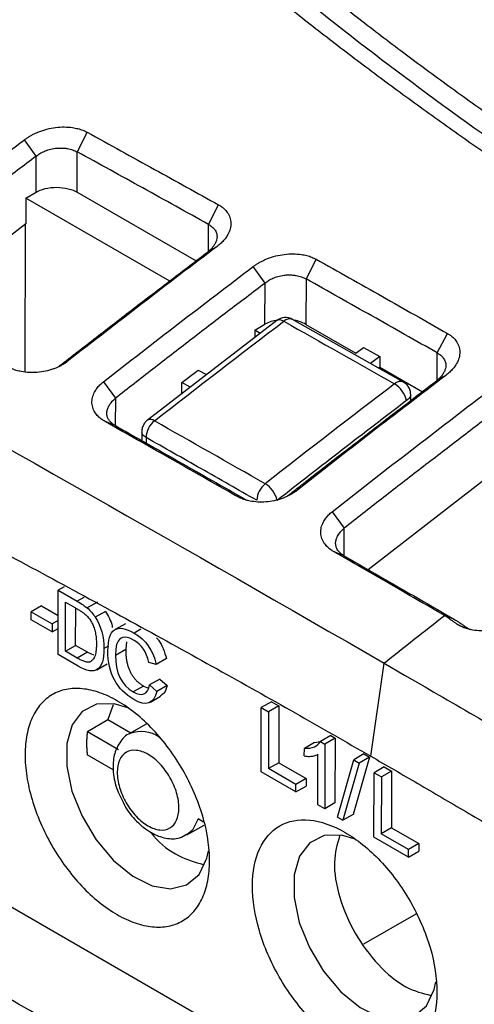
# Model space of a CAD drawing. Header units: millimetres. Extents: x 87 to 936, y -49 to 894.
# Tile 102 of 107: x 787 to 802, y 806 to 840. Entities that reach past the tile are written whole.
import ezdxf

# ---------------------------------------------------------------- set-up
doc = ezdxf.new("R2010")
doc.units = ezdxf.units.MM

msp = doc.modelspace()

# ---------------------------------------------------------------- linework, layer by layer
at = {"color": 7, "linetype": 'Continuous', "lineweight": 25}
for p, q in [((787.136, 834.899), (786.73, 835.468)), ((788.892, 835.725), (788.551, 835.047)), ((787.133, 833.658), (787.136, 834.744)), ((787.136, 834.744), (787.136, 834.899)), ((788.547, 833.655), (788.551, 835.047)), ((786.779, 833.455), (786.776, 832.564)), ((786.779, 833.455), (787.133, 833.658)), ((791.737, 830.593), (786.779, 833.455)), ((788.547, 833.655), (792.648, 831.288)), ((793.076, 832.547), (793.42, 833.223)), ((786.776, 832.564), (782.829, 829.542)), ((786.755, 827.465), (786.769, 832.568)), ((793.374, 831.789), (793.076, 831.615)), ((796.788, 831.344), (796.442, 830.667)), ((795.028, 830.523), (794.62, 831.094)), ((796.442, 830.667), (796.438, 829.1)), ((795.024, 829.102), (795.028, 830.523)), ((795.43, 829.231), (790.968, 825.796)), ((794.67, 828.9), (795.024, 829.102)), ((799.798, 827.111), (795.978, 829.269)), ((796.438, 829.1), (798.155, 828.108)), ((794.67, 828.9), (794.67, 828.646)), ((794.858, 828.791), (794.67, 828.9)), ((800.968, 828.116), (801.315, 828.791)), ((798.155, 828.108), (798.419, 828.308)), ((798.419, 828.308), (798.985, 827.989)), ((798.985, 827.989), (798.668, 827.749)), ((798.985, 827.989), (798.984, 827.63)), ((787.911, 827.649), (788.204, 827.818)), ((798.932, 827.601), (798.984, 827.63)), ((798.984, 827.63), (800.456, 826.78)), ((792.159, 827.092), (792.725, 827.527)), ((792.725, 827.527), (793.009, 827.368)), ((801.265, 827.342), (800.968, 827.172)), ((789.45, 827.12), (789.863, 826.554)), ((792.158, 826.713), (792.159, 827.092)), ((792.443, 826.932), (792.159, 827.092)), ((800.05, 826.469), (800.051, 826.675)), ((789.863, 825.609), (789.512, 825.747)), ((790.775, 825.404), (790.774, 825.092)), ((802.56, 823.718), (798.585, 820.641)), ((795.803, 823.188), (796.094, 823.352)), ((797.34, 822.641), (797.755, 822.073)), ((797.754, 821.119), (797.406, 821.255)), ((787.885, 817.714), (787.891, 819.933)), ((788.1, 820.053), (787.891, 819.933)), ((787.891, 819.933), (788.551, 819.552)), ((788.14, 817.83), (788.145, 819.523)), ((788.145, 819.523), (788.547, 819.291)), ((789.245, 819.526), (788.892, 819.323)), ((787.31, 819.392), (786.956, 819.189)), ((786.956, 819.189), (787.681, 818.771)), ((786.956, 818.916), (786.956, 819.189)), ((787.31, 819.392), (787.888, 819.058)), ((788.493, 818.033), (788.497, 819.319)), ((789.526, 819.205), (789.172, 819.002)), ((787.68, 818.498), (786.956, 818.916)), ((787.888, 818.89), (787.681, 818.771)), ((790.209, 818.781), (789.855, 818.578)), ((801.56, 818.928), (801.214, 819.062)), ((787.681, 818.771), (787.68, 818.498)), ((787.68, 818.498), (787.887, 818.616)), ((801.714, 818.726), (802.096, 818.577)), ((790.248, 818.151), (790.22, 817.902)), ((788.14, 817.83), (788.493, 818.033)), ((788.549, 817.594), (788.14, 817.83)), ((788.902, 817.797), (788.493, 818.033)), ((788.902, 817.797), (788.549, 817.594)), ((788.902, 817.797), (789.105, 817.707)), ((789.866, 817.699), (790.22, 817.902)), ((788.576, 817.315), (787.885, 817.714)), ((791.269, 817.373), (791.02, 817.448)), ((791.622, 817.575), (791.269, 817.373)), ((798.674, 814.212), (799.133, 817.419)), ((771.901, 817.316), (821.946, 788.426)), ((789.224, 817.195), (789.578, 817.398)), ((791.398, 816.872), (791.045, 816.669)), ((791.398, 816.872), (791.653, 816.651)), ((790.836, 816.632), (790.482, 816.429)), ((790.836, 816.632), (791.006, 816.563)), ((791.045, 816.669), (791.299, 816.448)), ((791.653, 816.651), (791.299, 816.448)), ((791.071, 816.078), (791.425, 816.281)), ((795.249, 816.092), (794.896, 815.889)), ((795.249, 816.092), (795.504, 815.945)), ((789.783, 815.985), (789.605, 815.474)), ((794.889, 813.67), (794.896, 815.889)), ((794.896, 815.889), (795.15, 815.742)), ((795.15, 815.742), (795.145, 813.786)), ((795.504, 815.945), (795.15, 815.742)), ((795.504, 815.945), (795.498, 813.989)), ((788.897, 815.062), (789.605, 815.474)), ((789.605, 815.474), (790.401, 815.014)), ((788.897, 815.062), (789.973, 814.44)), ((790.923, 815.322), (790.34, 814.978)), ((790.34, 814.978), (790.364, 814.992)), ((796.735, 814.686), (796.932, 814.716)), ((797.291, 814.924), (796.938, 814.721)), ((796.938, 814.721), (797.09, 814.633)), ((797.443, 814.836), (797.09, 814.633)), ((797.291, 814.924), (797.443, 814.836)), ((797.443, 814.836), (797.437, 812.606)), ((796.381, 814.22), (796.382, 814.483)), ((796.735, 814.686), (796.382, 814.483)), ((797.09, 814.633), (797.084, 812.403)), ((789.788, 813.742), (788.895, 814.258)), ((796.847, 812.54), (796.852, 814.277)), ((797.52, 812.113), (798.083, 814.087)), ((798.627, 814.18), (798.063, 812.206)), ((798.437, 814.29), (798.083, 814.087)), ((798.083, 814.087), (798.273, 813.977)), ((798.627, 814.18), (798.273, 813.977)), ((798.437, 814.29), (798.627, 814.18)), ((795.498, 813.989), (795.145, 813.786)), ((796.088, 813.242), (795.145, 813.786)), ((795.498, 813.989), (796.441, 813.444)), ((798.273, 813.977), (797.71, 812.003)), ((799.138, 813.847), (798.785, 813.644)), ((799.393, 813.7), (799.039, 813.497)), ((799.138, 813.847), (799.393, 813.7)), ((799.393, 813.7), (799.387, 811.744)), ((796.087, 812.979), (794.889, 813.67)), ((796.441, 813.444), (796.088, 813.242)), ((796.441, 813.444), (796.44, 813.181)), ((798.779, 811.425), (798.785, 813.644)), ((798.785, 813.644), (799.039, 813.497)), ((799.039, 813.497), (799.034, 811.541)), ((796.087, 812.979), (796.088, 813.242)), ((796.087, 812.979), (796.44, 813.181)), ((797.084, 812.403), (796.847, 812.54)), ((797.437, 812.606), (797.084, 812.403)), ((792.907, 811.942), (792.719, 812.05)), ((797.52, 812.113), (797.71, 812.003)), ((798.063, 812.206), (797.71, 812.003)), ((792.334, 811.501), (792.924, 811.831)), ((799.387, 811.744), (799.034, 811.541)), ((799.387, 811.744), (800.33, 811.199)), ((799.976, 810.733), (798.779, 811.425)), ((799.977, 810.997), (799.034, 811.541)), ((799.976, 810.733), (799.977, 810.997)), ((800.33, 811.199), (799.977, 810.997)), ((800.33, 811.199), (800.329, 810.936)), ((799.976, 810.733), (800.329, 810.936)), ((800.222, 808.769), (798.417, 807.734))]:
    msp.add_line(p, q, dxfattribs=at)
at = {"color": 8, "linetype": 'Continuous', "lineweight": 25}
for p, q in [((793.074, 831.613), (793.076, 832.547)), ((800.965, 827.171), (800.968, 828.116)), ((789.863, 826.554), (789.86, 825.61)), ((790.922, 825.199), (790.921, 825.009)), ((797.752, 821.121), (797.755, 822.073)), ((788.774, 819.68), (788.551, 819.552)), ((790.747, 818.591), (790.514, 818.457)), ((789.626, 818.01), (789.471, 817.921))]:
    msp.add_line(p, q, dxfattribs=at)
at = {"color": 8, "linetype": 'Continuous', "lineweight": 25, "flags": 128}
for points in [[(795.672, 829.207), (795.605, 829.238), (795.543, 829.255), (795.488, 829.255), (795.442, 829.239), (795.43, 829.231)], [(792.716, 812.048), (792.527, 811.662), (792.333, 811.501)]]:
    msp.add_lwpolyline(points, dxfattribs=at)
at = {"color": 7, "linetype": 'Continuous', "lineweight": 25, "flags": 128}
for points in [[(799.133, 817.419), (799.84, 817.01), (800.547, 816.6)], [(790.288, 815.879), (789.818, 816.015), (789.218, 816.002), (788.724, 815.754), (788.372, 815.291), (788.188, 814.645), (788.186, 813.865), (788.366, 813.01), (788.714, 812.141), (789.205, 811.325), (789.803, 810.621), (790.462, 810.081), (791.135, 809.746), (791.77, 809.641), (792.322, 809.772), (792.749, 810.132), (793.02, 810.692), (793.078, 810.955)], [(798.129, 811.352), (797.66, 811.488), (797.06, 811.475), (796.566, 811.227), (796.214, 810.764), (796.03, 810.118), (796.028, 809.338), (796.208, 808.483), (796.556, 807.614), (797.047, 806.798), (797.644, 806.094), (798.304, 805.554), (798.976, 805.219), (799.612, 805.114), (800.164, 805.245), (800.591, 805.605), (800.862, 806.165), (800.92, 806.428)]]:
    msp.add_lwpolyline(points, dxfattribs=at)
at = {"color": 7, "linetype": 'Continuous', "lineweight": 25}
for centre, radius, start, end in [((795.732, 828.833), 0.5, 60.6635, 127.2478), ((795.651, 827.953), 1.31, 98.7178, 118.636), ((795.811, 827.964), 1.298, 61.1241, 79.533), ((799.024, 826.278), 0.902, 12.4311, 58.718), ((791.697, 825.167), 0.776, 128.8039, 177.6056), ((795.518, 822.999), 0.778, 128.7989, 177.3692), ((794.553, 822.819), 0.919, 13.4538, 58.7597)]:
    msp.add_arc(centre, radius, start, end, dxfattribs=at)
at = {"color": 8, "linetype": 'Continuous', "lineweight": 25}
for centre, radius, start, end in [((795.872, 829.006), 0.283, 68.0737, 134.7876), ((799.69, 826.859), 0.274, 66.8061, 136.1401), ((791.07, 825.597), 0.224, 51.0716, 117.1382), ((790.754, 813.994), 1.071, 54.1998, 111.3369)]:
    msp.add_arc(centre, radius, start, end, dxfattribs=at)
at = {"color": 7, "linetype": 'Continuous', "lineweight": 25}
for points, knots in [([(814.305, 828.13), (814.011, 828.3), (813.423, 828.641), (812.55, 829.156), (811.683, 829.675), (810.823, 830.197), (809.971, 830.723), (809.125, 831.252), (808.286, 831.784), (807.454, 832.32), (806.629, 832.859), (805.811, 833.402), (803.768, 834.777), (800.588, 837.025), (796.432, 840.221), (792.504, 843.514), (789.633, 846.149), (787.675, 848.062), (786.526, 849.221), (785.406, 850.387), (784.316, 851.563), (783.252, 852.745), (782.568, 853.54), (782.226, 853.938)], [0, 0, 0, 0, 0.022455, 0.044904, 0.067349, 0.08979, 0.112229, 0.134667, 0.157106, 0.179547, 0.201991, 0.224439, 0.246892, 0.371655, 0.496427, 0.622088, 0.747758, 0.789808, 0.831843, 0.873872, 0.915902, 0.957942, 1, 1, 1, 1]), ([(784.118, 852.603), (784.316, 852.386), (784.713, 851.95), (785.32, 851.301), (785.934, 850.654), (786.557, 850.01), (787.189, 849.368), (787.829, 848.73), (788.478, 848.094), (789.136, 847.461), (789.802, 846.831), (790.476, 846.203), (791.16, 845.578), (791.851, 844.957), (792.552, 844.337), (793.261, 843.721), (793.978, 843.108), (794.705, 842.497), (795.439, 841.889), (796.183, 841.284), (796.935, 840.681), (797.942, 839.887), (799.217, 838.905), (800.773, 837.744), (802.359, 836.596), (803.975, 835.462), (805.621, 834.341), (807.297, 833.234), (809.003, 832.141), (810.739, 831.062), (812.504, 829.995), (813.704, 829.296), (814.305, 828.947)], [0, 0, 0, 0, 0.025196, 0.050378, 0.075548, 0.100707, 0.125857, 0.150999, 0.176135, 0.201267, 0.226395, 0.251522, 0.276649, 0.301777, 0.326908, 0.352044, 0.377186, 0.402336, 0.427494, 0.452664, 0.477846, 0.503041, 0.552805, 0.602523, 0.652206, 0.701865, 0.751514, 0.801162, 0.850824, 0.900509, 0.950231, 1, 1, 1, 1]), ([(790.056, 844.929), (790.056, 844.929), (790.056, 844.929), (790.056, 844.929), (784.337, 840.856), (778.64, 836.581), (772.971, 832.149)], [0, 0, 0, 0, 0.000002, 0.000002, 0.000002, 1.000002, 1.000002, 1.000002, 1.000002]), ([(790.056, 844.929), (790.286, 844.722), (790.747, 844.308), (791.448, 843.691), (792.157, 843.076), (792.874, 842.464), (793.599, 841.856), (794.332, 841.25), (795.073, 840.648), (795.822, 840.049), (796.578, 839.453), (797.343, 838.861), (798.115, 838.271), (798.895, 837.685), (799.683, 837.103), (800.478, 836.523), (801.281, 835.948), (802.091, 835.375), (802.909, 834.806), (803.734, 834.241), (804.567, 833.679), (805.406, 833.121), (806.253, 832.566), (807.107, 832.015), (807.969, 831.467), (808.837, 830.924), (809.712, 830.384), (810.594, 829.847), (811.483, 829.315), (812.379, 828.786), (812.981, 828.437), (813.283, 828.262)], [0, 0, 0, 0, 0.034623, 0.069235, 0.103838, 0.138431, 0.173013, 0.207586, 0.242148, 0.276701, 0.311244, 0.345776, 0.380299, 0.414811, 0.449314, 0.483807, 0.518289, 0.552762, 0.587225, 0.621677, 0.65612, 0.690553, 0.724976, 0.759389, 0.793792, 0.828185, 0.862568, 0.896941, 0.931304, 0.965657, 1, 1, 1, 1]), ([(786.73, 835.468), (786.759, 835.488), (786.816, 835.53), (786.909, 835.588), (787.008, 835.642), (787.111, 835.692), (787.273, 835.761), (787.501, 835.836), (787.799, 835.893), (788.1, 835.913), (788.36, 835.893), (788.574, 835.851), (788.745, 835.799), (788.843, 835.75), (788.892, 835.725)], [0, 0, 0, 0, 0.050026, 0.099838, 0.149686, 0.199818, 0.250479, 0.376249, 0.500254, 0.625627, 0.749894, 0.834244, 0.917035, 1, 1, 1, 1]), ([(788.892, 835.725), (789.667, 835.299), (791.176, 834.469), (792.685, 833.631), (793.42, 833.223)], [0, 0, 0, 0, 0.513293, 1, 1, 1, 1]), ([(787.136, 834.899), (787.174, 834.931), (787.259, 834.993), (787.408, 835.071), (787.588, 835.135), (787.771, 835.171), (787.916, 835.181), (788.013, 835.181), (788.105, 835.176), (788.237, 835.159), (788.398, 835.118), (788.503, 835.073), (788.551, 835.047)], [2, 2, 2, 2, 2.318944, 2.657867, 3.026373, 3.465176, 3.760908, 3.909856, 4.059502, 4.340044, 4.759374, 5.182784, 5.182784, 5.182784, 5.182784]), ([(787.136, 834.899), (786.705, 834.574), (785.843, 833.923), (784.552, 832.94), (783.261, 831.951), (782.401, 831.287), (781.971, 830.955)], [0, 0, 0, 0, 0.250003, 0.5, 0.749997, 1, 1, 1, 1]), ([(793.076, 832.547), (792.322, 832.966), (790.813, 833.803), (789.304, 834.633), (788.551, 835.047)], [0, 0, 0, 0, 0.5003796, 1, 1, 1, 1]), ([(787.133, 833.658), (787.216, 833.706), (787.321, 833.749), (787.564, 833.809), (787.702, 833.826), (787.978, 833.825), (788.115, 833.808), (788.358, 833.747), (788.463, 833.703), (788.547, 833.655)], [0, 0, 0, 0, 0.25, 0.25, 0.5, 0.5, 0.75, 0.75, 1, 1, 1, 1]), ([(793.42, 833.223), (793.448, 833.207), (793.504, 833.174), (793.578, 833.118), (793.644, 833.058), (793.701, 832.993), (793.774, 832.891), (793.839, 832.742), (793.858, 832.545), (793.819, 832.344), (793.732, 832.167), (793.624, 832.02), (793.511, 831.899), (793.42, 831.825), (793.374, 831.789)], [0, 0, 0, 0, 0.050233, 0.100009, 0.149689, 0.199637, 0.250206, 0.37464, 0.499905, 0.624009, 0.749713, 0.833579, 0.916583, 1, 1, 1, 1]), ([(793.076, 832.547), (793.12, 832.523), (793.2, 832.47), (793.295, 832.371), (793.358, 832.252), (793.375, 832.13), (793.361, 832.034), (793.336, 831.95), (793.303, 831.881), (793.247, 831.794), (793.179, 831.709), (793.111, 831.645), (793.076, 831.615)], [2, 2, 2, 2, 2.389012, 2.775287, 3.220522, 3.663857, 3.956252, 4.11332, 4.427362, 4.585395, 4.905934, 5.206279, 5.206279, 5.206279, 5.206279]), ([(787.911, 827.649), (788.019, 827.733), (788.234, 827.9), (788.664, 828.234), (789.416, 828.816), (790.493, 829.646), (791.784, 830.635), (792.646, 831.289), (793.076, 831.615)], [0, 0, 0, 0, 0.0624998, 0.1249999, 0.25, 0.4999999, 0.7506501, 1, 1, 1, 1]), ([(794.62, 831.094), (794.649, 831.116), (794.706, 831.158), (794.8, 831.216), (794.898, 831.27), (795.002, 831.321), (795.164, 831.389), (795.392, 831.464), (795.692, 831.52), (795.993, 831.539), (796.255, 831.518), (796.468, 831.474), (796.64, 831.42), (796.739, 831.369), (796.788, 831.344)], [0, 0, 0, 0, 0.050094, 0.099934, 0.149775, 0.199871, 0.250473, 0.376175, 0.500259, 0.62563, 0.749897, 0.83421, 0.917004, 1, 1, 1, 1]), ([(796.788, 831.344), (797.551, 830.915), (799.06, 830.068), (800.57, 829.213), (801.315, 828.791)], [0, 0, 0, 0, 0.505989, 1, 1, 1, 1]), ([(795.028, 830.523), (795.066, 830.555), (795.15, 830.618), (795.299, 830.697), (795.479, 830.761), (795.661, 830.797), (795.806, 830.807), (795.902, 830.806), (795.995, 830.801), (796.127, 830.783), (796.289, 830.741), (796.394, 830.694), (796.442, 830.667)], [2, 2, 2, 2, 2.319067, 2.658461, 3.02678, 3.464273, 3.759177, 3.90771, 4.056932, 4.338616, 4.759786, 5.185472, 5.185472, 5.185472, 5.185472]), ([(800.968, 828.116), (800.217, 828.541), (798.708, 829.395), (797.2, 830.242), (796.442, 830.667)], [0, 0, 0, 0, 0.497876, 1, 1, 1, 1]), ([(795.028, 830.523), (794.597, 830.196), (793.735, 829.542), (792.443, 828.552), (791.153, 827.557), (790.293, 826.888), (789.863, 826.554)], [0, 0, 0, 0, 0.250003, 0.5, 0.749997, 1, 1, 1, 1]), ([(770.745, 829.134), (771.457, 828.776), (772.865, 828.066), (774.955, 827.002), (776.999, 825.954), (778.998, 824.921), (780.953, 823.904), (782.862, 822.903), (785.109, 821.715), (787.678, 820.341), (790.555, 818.778), (793.344, 817.238), (796.042, 815.723), (797.806, 814.711), (798.674, 814.212)], [0, 0, 0, 0, 0.076331, 0.151025, 0.224069, 0.295482, 0.365274, 0.433442, 0.499982, 0.605894, 0.708863, 0.808877, 0.905926, 1, 1, 1, 1]), ([(801.315, 828.791), (801.343, 828.774), (801.399, 828.741), (801.473, 828.684), (801.539, 828.623), (801.596, 828.557), (801.668, 828.453), (801.733, 828.303), (801.751, 828.104), (801.711, 827.9), (801.623, 827.723), (801.515, 827.574), (801.402, 827.452), (801.311, 827.379), (801.265, 827.342)], [0, 0, 0, 0, 0.050105, 0.099814, 0.149496, 0.199514, 0.250229, 0.374584, 0.499897, 0.623974, 0.749688, 0.833573, 0.916595, 1, 1, 1, 1]), ([(800.968, 828.116), (801.012, 828.091), (801.09, 828.037), (801.186, 827.937), (801.248, 827.817), (801.266, 827.694), (801.253, 827.597), (801.228, 827.512), (801.195, 827.442), (801.14, 827.353), (801.071, 827.268), (801.003, 827.203), (800.968, 827.172)], [2, 2, 2, 2, 2.385379, 2.76693, 3.212195, 3.655425, 3.947547, 4.104801, 4.419257, 4.577532, 4.898635, 5.198814, 5.198814, 5.198814, 5.198814]), ([(788.204, 827.818), (788.176, 827.797), (788.121, 827.756), (788.03, 827.701), (787.934, 827.65), (787.833, 827.603), (787.676, 827.542), (787.454, 827.478), (787.168, 827.437), (786.884, 827.433), (786.642, 827.463), (786.445, 827.511), (786.286, 827.567), (786.192, 827.615), (786.145, 827.639)], [0, 0, 0, 0, 0.050219, 0.10003, 0.149789, 0.199854, 0.250572, 0.375235, 0.500238, 0.624419, 0.7499, 0.83292, 0.915876, 1, 1, 1, 1]), ([(789.512, 825.747), (789.485, 825.763), (789.432, 825.794), (789.36, 825.847), (789.295, 825.903), (789.237, 825.963), (789.161, 826.058), (789.087, 826.196), (789.048, 826.383), (789.065, 826.577), (789.131, 826.749), (789.223, 826.894), (789.324, 827.012), (789.408, 827.084), (789.45, 827.12)], [0, 0, 0, 0, 0.050702, 0.100794, 0.150547, 0.200239, 0.250151, 0.375437, 0.499857, 0.624868, 0.749583, 0.833568, 0.916524, 1, 1, 1, 1]), ([(795.803, 823.188), (795.91, 823.272), (796.125, 823.439), (796.555, 823.775), (797.308, 824.36), (798.385, 825.195), (799.677, 826.188), (800.539, 826.846), (800.968, 827.172)], [0, 0, 0, 0, 0.0625, 0.125, 0.25, 0.5, 0.751297, 1, 1, 1, 1]), ([(800.05, 826.64), (800.049, 826.688), (800.048, 826.786), (799.992, 826.924), (799.904, 827.042), (799.827, 827.091), (799.79, 827.116)], [0, 0, 0, 0, 0.2525605, 0.5095516, 0.761328, 1, 1, 1, 1]), ([(789.863, 825.609), (789.813, 825.636), (789.731, 825.694), (789.643, 825.792), (789.589, 825.894), (789.57, 825.985), (789.569, 826.079), (789.583, 826.155), (789.618, 826.25), (789.69, 826.381), (789.787, 826.488), (789.863, 826.554)], [2, 2, 2, 2, 2.422636, 2.784258, 3.141053, 3.49648, 3.675233, 4.031196, 4.208422, 4.560425, 5.2574, 5.2574, 5.2574, 5.2574]), ([(799.905, 826.473), (799.536, 826.191), (798.797, 825.627), (797.685, 824.771), (796.568, 823.907), (795.822, 823.325), (795.447, 823.033)], [0, 0, 0, 0, 0.247792, 0.497053, 0.747788, 1, 1, 1, 1]), ([(802.919, 826.06), (802.488, 825.731), (801.627, 825.074), (800.335, 824.08), (799.044, 823.081), (798.184, 822.409), (797.755, 822.073)], [0, 0, 0, 0, 0.250003, 0.5, 0.749997, 1, 1, 1, 1]), ([(794.039, 823.18), (793.266, 823.62), (791.757, 824.479), (790.248, 825.331), (789.512, 825.747)], [0, 0, 0, 0, 0.512701, 1, 1, 1, 1]), ([(789.863, 825.609), (790.582, 825.202), (792.091, 824.351), (793.599, 823.492), (794.388, 823.043)], [0, 0, 0, 0, 0.4769, 1, 1, 1, 1]), ([(790.974, 825.801), (790.943, 825.774), (790.881, 825.72), (790.811, 825.598), (790.77, 825.459), (790.778, 825.365), (790.783, 825.317)], [0, 0, 0, 0, 0.229674, 0.477693, 0.737608, 1, 1, 1, 1]), ([(794.74, 823.035), (794.099, 823.399), (792.826, 824.123), (791.553, 824.842), (790.922, 825.199)], [0, 0, 0, 0, 0.503653, 1, 1, 1, 1]), ([(796.094, 823.352), (796.067, 823.332), (796.012, 823.291), (795.921, 823.235), (795.826, 823.184), (795.725, 823.138), (795.568, 823.076), (795.347, 823.013), (795.061, 822.972), (794.777, 822.969), (794.536, 823), (794.338, 823.049), (794.18, 823.106), (794.086, 823.155), (794.039, 823.18)], [0, 0, 0, 0, 0.050194, 0.099985, 0.149722, 0.199752, 0.250418, 0.375036, 0.500196, 0.624449, 0.749913, 0.832958, 0.915905, 1, 1, 1, 1]), ([(797.406, 821.255), (797.379, 821.272), (797.326, 821.304), (797.254, 821.357), (797.189, 821.414), (797.131, 821.475), (797.054, 821.571), (796.979, 821.711), (796.94, 821.9), (796.956, 822.095), (797.022, 822.268), (797.113, 822.414), (797.214, 822.534), (797.298, 822.605), (797.34, 822.641)], [0, 0, 0, 0, 0.050586, 0.100627, 0.150393, 0.200158, 0.250197, 0.375584, 0.499941, 0.624916, 0.7497, 0.833837, 0.916745, 1, 1, 1, 1]), ([(797.754, 821.119), (797.711, 821.144), (797.614, 821.211), (797.519, 821.324), (797.467, 821.453), (797.456, 821.569), (797.477, 821.686), (797.527, 821.809), (797.616, 821.94), (797.705, 822.03), (797.755, 822.073)], [2, 2, 2, 2, 2.366097, 2.903557, 3.258725, 3.661868, 4.001126, 4.340767, 4.790746, 5.240958, 5.240958, 5.240958, 5.240958]), ([(801.214, 819.065), (800.586, 819.427), (799.317, 820.159), (798.048, 820.887), (797.406, 821.255)], [0, 0, 0, 0, 0.4943002, 1, 1, 1, 1]), ([(797.754, 821.119), (798.392, 820.753), (799.661, 820.025), (800.93, 819.293), (801.561, 818.929)], [0, 0, 0, 0, 0.502816, 1, 1, 1, 1]), ([(788.547, 819.291), (788.582, 819.27), (788.647, 819.232), (788.737, 819.171), (788.812, 819.115), (788.855, 819.074), (788.875, 819.056)], [0, 0, 0, 0, 0.317374, 0.588807, 0.8156, 1, 1, 1, 1]), ([(789.526, 819.205), (789.571, 819.125), (789.663, 818.963), (789.745, 818.765), (789.756, 818.664), (789.758, 818.646)], [0, 0, 0, 0, 0.443687, 0.901687, 1, 1, 1, 1]), ([(788.875, 819.056), (788.893, 819.036), (788.929, 818.998), (788.979, 818.933), (789.023, 818.865), (789.064, 818.792), (789.099, 818.716), (789.129, 818.636), (789.155, 818.552), (789.176, 818.464), (789.192, 818.372), (789.203, 818.276), (789.21, 818.177), (789.211, 818.11), (789.211, 818.076)], [0, 0, 0, 0, 0.073509, 0.145267, 0.216429, 0.288176, 0.361662, 0.437963, 0.51804, 0.602725, 0.692725, 0.788628, 0.890919, 1, 1, 1, 1]), ([(801.714, 818.726), (801.691, 818.74), (801.639, 818.771), (801.556, 818.828), (801.449, 818.904), (801.336, 818.986), (801.25, 819.04), (801.214, 819.062)], [0, 0, 0, 0, 0.130275, 0.2968975, 0.5000234, 0.7923104, 1, 1, 1, 1]), ([(801.561, 818.927), (801.584, 818.913), (801.637, 818.882), (801.726, 818.823), (801.843, 818.742), (801.969, 818.655), (802.058, 818.6), (802.096, 818.577)], [0, 0, 0, 0, 0.1285029, 0.2951219, 0.5000061, 0.7902829, 1, 1, 1, 1]), ([(803.778, 818.941), (803.75, 818.92), (803.695, 818.878), (803.606, 818.821), (803.512, 818.769), (803.412, 818.72), (803.257, 818.655), (803.038, 818.586), (802.752, 818.537), (802.465, 818.525), (802.218, 818.55), (802.017, 818.596), (801.855, 818.651), (801.761, 818.701), (801.714, 818.726)], [0, 0, 0, 0, 0.050407, 0.100344, 0.150107, 0.199996, 0.250306, 0.375434, 0.500237, 0.62529, 0.750054, 0.83367, 0.916478, 1, 1, 1, 1]), ([(791.287, 818.292), (791.31, 818.268), (791.405, 818.164), (791.533, 817.906), (791.591, 817.69), (791.622, 817.575)], [0, 0, 0, 0, 0.126469, 0.538081, 1, 1, 1, 1]), ([(789.211, 818.076), (789.21, 818.032), (789.209, 817.947), (789.196, 817.83), (789.177, 817.729), (789.15, 817.643), (789.114, 817.572), (789.072, 817.516), (789.036, 817.491), (789.018, 817.479)], [0, 0, 0, 0, 0.175986, 0.338557, 0.488815, 0.62815, 0.758307, 0.881419, 1, 1, 1, 1]), ([(790.22, 817.902), (790.221, 817.853), (790.222, 817.759), (790.234, 817.618), (790.255, 817.484), (790.285, 817.358), (790.323, 817.24), (790.37, 817.129), (790.426, 817.025), (790.492, 816.93), (790.566, 816.842), (790.648, 816.763), (790.739, 816.691), (790.803, 816.652), (790.836, 816.632)], [0, 0, 0, 0, 0.110172, 0.211333, 0.304204, 0.389718, 0.469065, 0.543731, 0.615496, 0.686355, 0.758382, 0.833552, 0.913609, 1, 1, 1, 1]), ([(789.018, 817.479), (789.008, 817.474), (788.986, 817.463), (788.948, 817.456), (788.905, 817.456), (788.858, 817.462), (788.805, 817.475), (788.748, 817.495), (788.686, 817.521), (788.619, 817.554), (788.573, 817.58), (788.549, 817.594)], [0, 0, 0, 0, 0.085979, 0.175761, 0.270696, 0.371927, 0.480398, 0.596877, 0.721986, 0.856225, 1, 1, 1, 1]), ([(791.653, 816.651), (791.624, 816.553), (791.577, 816.394), (791.462, 816.321), (791.418, 816.292)], [0, 0, 0, 0, 0.613185, 1, 1, 1, 1]), ([(800.547, 816.599), (801.364, 816.126), (802.997, 815.18), (805.449, 813.755), (809.36, 811.471), (813.584, 808.982), (818.137, 806.268), (821.539, 804.223), (824.963, 802.149), (827.239, 800.756), (828.39, 800.051)], [0, 0, 0, 0, 0.087977, 0.176008, 0.264056, 0.50937, 0.631091, 0.75468, 0.875935, 1, 1, 1, 1]), ([(796.621, 799.854), (795.344, 800.591), (792.878, 802.013), (789.306, 804.07), (785.994, 805.975), (781.586, 808.51), (775.98, 811.736), (771.395, 814.379), (769.094, 815.706)], [0, 0, 0, 0, 0.139252, 0.269004, 0.389253, 0.5, 0.749024, 1, 1, 1, 1]), ([(788.897, 815.062), (788.892, 815.02), (788.882, 814.937), (788.873, 814.807), (788.872, 814.718), (788.871, 814.674)], [0, 0, 0, 0, 0.333456, 0.666544, 1, 1, 1, 1]), ([(790.377, 814.998), (790.375, 814.997), (790.218, 814.954), (789.996, 814.686), (789.797, 814.253), (789.763, 813.716), (789.874, 813.123), (790.072, 812.739), (790.168, 812.552)], [0, 0, 0, 0, 0.002639, 0.196401, 0.380194, 0.577919, 0.794465, 1, 1, 1, 1]), ([(788.871, 814.674), (788.872, 814.629), (788.872, 814.539), (788.88, 814.4), (788.89, 814.305), (788.895, 814.258)], [0, 0, 0, 0, 0.333456, 0.666544, 1, 1, 1, 1]), ([(792.056, 812.428), (792.056, 812.267), (792.028, 812.122), (791.92, 811.886), (791.841, 811.795), (791.643, 811.681), (791.525, 811.658), (791.268, 811.683), (791.128, 811.732), (790.85, 811.892), (790.711, 812.005), (790.454, 812.277), (790.336, 812.436), (790.14, 812.777), (790.061, 812.959), (789.956, 813.318), (789.928, 813.495), (789.929, 813.818), (789.957, 813.963), (790.065, 814.199), (790.144, 814.29), (790.342, 814.404), (790.46, 814.427), (790.717, 814.401), (790.857, 814.353), (791.135, 814.192), (791.274, 814.08), (791.531, 813.808), (791.649, 813.649), (791.845, 813.307), (791.924, 813.125), (792.029, 812.766), (792.057, 812.589), (792.056, 812.428)], [0, 0, 0, 0, 0.0625, 0.0625, 0.125, 0.125, 0.1875, 0.1875, 0.25, 0.25, 0.3125, 0.3125, 0.375, 0.375, 0.4375, 0.4375, 0.5, 0.5, 0.5625, 0.5625, 0.625, 0.625, 0.6875, 0.6875, 0.75, 0.75, 0.8125, 0.8125, 0.875, 0.875, 0.9375, 0.9375, 1, 1, 1, 1]), ([(766.985, 814.176), (767.22, 814.04), (767.455, 813.904), (769.23, 812.879), (772.309, 811.101), (781.829, 805.605), (789.812, 800.998), (796.253, 797.28)], [3.331036, 3.331036, 3.331036, 3.331036, 3.380178, 3.380178, 3.70156, 4.022942, 5.367207, 5.367207, 5.367207, 5.367207]), ([(796.381, 814.22), (796.412, 814.216), (796.472, 814.208), (796.559, 814.206), (796.64, 814.211), (796.716, 814.225), (796.787, 814.246), (796.831, 814.267), (796.852, 814.277)], [0, 0, 0, 0, 0.178291, 0.350953, 0.518674, 0.682207, 0.842361, 1, 1, 1, 1]), ([(798.674, 814.212), (799.217, 813.898), (800.311, 813.265), (801.963, 812.296), (803.642, 811.303), (805.348, 810.284), (807.079, 809.241), (808.838, 808.172), (810.623, 807.077), (812.877, 805.683), (815.646, 803.952), (818.975, 801.841), (822.471, 799.6), (824.857, 798.048), (826.079, 797.254)], [0, 0, 0, 0, 0.058848, 0.118743, 0.179684, 0.241668, 0.304695, 0.368762, 0.433867, 0.500008, 0.615679, 0.737578, 0.865689, 1, 1, 1, 1]), ([(790.168, 812.552), (790.175, 812.537), (790.274, 812.317), (790.595, 811.951), (791.076, 811.553), (791.585, 811.365), (792.026, 811.349), (792.242, 811.475), (792.322, 811.522)], [0, 0, 0, 0, 0.016578, 0.245805, 0.480055, 0.692658, 0.886525, 1, 1, 1, 1]), ([(797.784, 811.587), (797.367, 811.828), (796.951, 811.972), (796.18, 812.048), (795.826, 811.979), (795.235, 811.638), (794.998, 811.366), (794.677, 810.66), (794.593, 810.226), (794.59, 809.262), (794.672, 808.733), (794.988, 807.659), (795.223, 807.114), (795.81, 806.093), (796.162, 805.616), (796.931, 804.803), (797.347, 804.467), (798.18, 803.986), (798.596, 803.842), (799.367, 803.766), (799.721, 803.835), (800.312, 804.176), (800.549, 804.449), (800.87, 805.155), (800.954, 805.588), (800.957, 806.552), (800.876, 807.081), (800.559, 808.156), (800.325, 808.7), (799.737, 809.721), (799.385, 810.198), (798.617, 811.011), (798.2, 811.347), (797.784, 811.587)], [0, 0, 0, 0, 0.0625, 0.0625, 0.125, 0.125, 0.1875, 0.1875, 0.25, 0.25, 0.3125, 0.3125, 0.375, 0.375, 0.4375, 0.4375, 0.5, 0.5, 0.5625, 0.5625, 0.625, 0.625, 0.6875, 0.6875, 0.75, 0.75, 0.8125, 0.8125, 0.875, 0.875, 0.9375, 0.9375, 1, 1, 1, 1]), ([(791.084, 811.59), (791.116, 811.549), (791.397, 811.185), (792.052, 810.725), (792.613, 810.559), (792.891, 810.477)], [0, 0, 0, 0, 0.061048, 0.53578, 1, 1, 1, 1]), ([(797.597, 811.466), (797.514, 811.177), (797.342, 810.577), (797.551, 809.35), (798.093, 808.083), (798.914, 806.978), (799.862, 806.186), (800.459, 806.036), (800.742, 805.965)], [0, 0, 0, 0, 0.158848, 0.330438, 0.502028, 0.673619, 0.845209, 1, 1, 1, 1]), ([(789.103, 755.24), (789.64, 755.698), (790.733, 756.628), (792.397, 758.048), (794.117, 759.516), (795.892, 761.03), (798.402, 763.169), (801.869, 766.112), (806.67, 770.146), (812.088, 774.622), (817.841, 779.292), (824.659, 784.724), (832.331, 790.685), (839.15, 795.804), (843.953, 799.318), (846.96, 801.487), (849.906, 803.581), (852.791, 805.6), (855.615, 807.547), (857.478, 808.807), (858.399, 809.43)], [0, 0, 0, 0, 0.023316, 0.047472, 0.072469, 0.098308, 0.124992, 0.182222, 0.249982, 0.334822, 0.418134, 0.499916, 0.630338, 0.749929, 0.793915, 0.836981, 0.879125, 0.920344, 0.960636, 1, 1, 1, 1])]:
    msp.add_open_spline(points, degree=3, knots=knots, dxfattribs=at)
for points in [[(781.561, 831.518), (783.282, 832.851), (785.005, 834.168), (786.73, 835.468)], [(793.374, 831.789), (791.648, 830.482), (789.925, 829.158), (788.204, 827.818)], [(789.45, 827.12), (791.171, 828.461), (792.894, 829.787), (794.62, 831.094)], [(791.211, 825.771), (792.696, 826.929), (794.183, 828.074), (795.672, 829.207)], [(795.672, 829.207), (796.946, 828.491), (798.219, 827.772), (799.492, 827.049)], [(778.854, 828.912), (785.613, 825.164), (792.373, 821.321), (799.133, 817.419)], [(801.265, 827.342), (799.539, 826.029), (797.816, 824.698), (796.094, 823.352)], [(799.492, 827.049), (798.003, 825.914), (796.515, 824.765), (795.03, 823.605)], [(797.34, 822.641), (799.061, 823.988), (800.784, 825.32), (802.51, 826.633)], [(795.03, 823.605), (793.757, 824.33), (792.484, 825.053), (791.211, 825.771)], [(788.551, 819.552), (788.7, 819.466), (788.813, 819.39), (788.892, 819.323)], [(788.892, 819.323), (789.001, 819.231), (789.095, 819.124), (789.172, 819.002)], [(789.172, 819.002), (789.373, 818.689), (789.472, 818.329), (789.471, 817.921)], [(789.606, 817.848), (789.608, 818.602), (789.911, 818.805), (790.514, 818.457)], [(799.133, 817.419), (799.826, 817.97), (800.519, 818.518), (801.213, 819.064)], [(790.508, 818.207), (790.082, 818.453), (789.868, 818.284), (789.866, 817.699)], [(790.514, 818.457), (790.91, 818.228), (791.162, 817.867), (791.269, 817.373)], [(791.02, 817.448), (790.936, 817.806), (790.765, 818.059), (790.508, 818.207)], [(789.471, 817.921), (789.469, 817.173), (789.171, 816.971), (788.576, 817.315)], [(790.503, 816.164), (789.903, 816.51), (789.604, 817.072), (789.606, 817.848)], [(789.866, 817.699), (789.865, 817.09), (790.07, 816.667), (790.482, 816.429)], [(786.75, 814.271), (786.751, 814.512), (786.793, 814.97), (786.977, 815.56), (787.275, 816.029), (787.675, 816.361), (788.161, 816.541), (788.716, 816.564), (789.317, 816.428), (789.942, 816.138), (790.567, 815.706), (791.167, 815.149), (791.72, 814.487), (792.204, 813.746), (792.6, 812.955), (792.895, 812.144), (793.075, 811.343), (793.134, 810.585), (793.071, 809.898), (792.887, 809.309), (792.589, 808.839), (792.189, 808.508), (791.702, 808.327), (791.148, 808.304), (790.546, 808.441), (789.921, 808.73), (789.297, 809.162), (788.697, 809.719), (788.144, 810.381), (787.66, 811.122), (787.263, 811.913), (786.969, 812.725), (786.789, 813.525), (786.749, 814.03), (786.75, 814.271)], [(790.482, 816.429), (790.786, 816.254), (790.974, 816.334), (791.045, 816.669)], [(791.299, 816.448), (791.189, 816.016), (790.924, 815.921), (790.503, 816.164)], [(796.382, 814.483), (796.657, 814.474), (796.842, 814.554), (796.938, 814.721)]]:
    msp.add_open_spline(points, degree=3, dxfattribs=at)
at = {"color": 8, "linetype": 'Continuous', "lineweight": 25}
for points, knots in [([(800.049, 826.67), (800.042, 826.634), (800.029, 826.56), (799.947, 826.502), (799.905, 826.473)], [0, 0, 0, 0, 0.485772, 1, 1, 1, 1]), ([(790.922, 825.199), (790.879, 825.229), (790.8, 825.285), (790.786, 825.356), (790.78, 825.389)], [0, 0, 0, 0, 0.534389, 1, 1, 1, 1])]:
    msp.add_open_spline(points, degree=3, knots=knots, dxfattribs=at)

doc.saveas('drawing.dxf')
